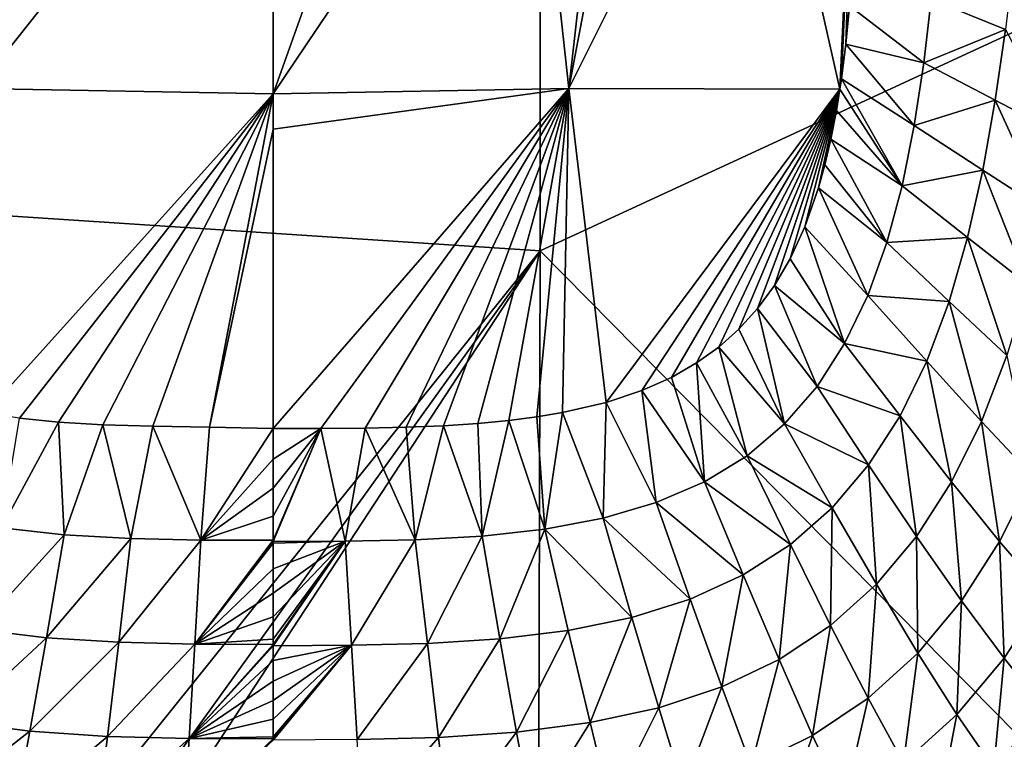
# Model space of a CAD drawing. Header units: metres. Extents: x -59 to 113, y -107 to 107.
# Tile 13 of 192: x -11 to 1, y -98 to -89. Entities that reach past the tile are written whole.
import ezdxf

# ---------------------------------------------------------------- set-up
doc = ezdxf.new("R2010")
doc.units = ezdxf.units.M
doc.layers.add('solid_20_382_333_XXX', color=7, linetype='CONTINUOUS')

msp = doc.modelspace()

# ---------------------------------------------------------------- linework, layer by layer
at = {"layer": 'solid_20_382_333_XXX'}
for points in [[(-13.600299, -79.93203, -22.896093), (-13.589734, -91.607208, -22.789682), (-4.684473, -80.997787, -22.829981)], [(-13.589734, -91.607208, -22.789682), (-4.686962, -92.191208, -22.700609), (-4.684473, -80.997787, -22.829981)], [(-4.684473, -80.997787, -22.829981), (-4.686962, -92.191208, -22.700609), (3.860741, -88.234787, -22.715565)], [(-11.89631, -90.112183, -59.170155), (-9.843779, -85.322731, -59.470314), (-8.107568, -85.322731, -59.472416)], [(-11.89631, -90.112183, -59.170155), (-8.107568, -85.322731, -59.472416), (-8.107568, -90.179077, -59.194252)], [(-11.89631, -90.112183, -59.170155), (-11.375424, -85.322731, -59.456093), (-9.843779, -85.322731, -59.470314)], [(-8.107568, -90.179077, -59.194252), (-8.107568, -85.322731, -59.472416), (-6.371387, -85.322731, -59.470226)], [(-8.107568, -90.179077, -59.194252), (-6.371387, -85.322731, -59.470226), (-4.839759, -85.322731, -59.45594)], [(-4.318546, -90.112183, -59.170147), (-8.107568, -90.179077, -59.194252), (-4.839759, -85.322731, -59.45594)], [(-4.318546, -90.112183, -59.170147), (-4.839759, -85.322731, -59.45594), (-3.777581, -85.322731, -59.432098)], [(-4.318546, -90.112183, -59.170147), (-3.410494, -85.322731, -59.420074), (-1.929861, -85.322731, -59.343685)], [(-4.318546, -90.112183, -59.170147), (-1.929861, -85.322731, -59.343685), (-0.847145, -90.118652, -58.961182)], [(-4.318546, -90.112183, -59.170147), (-3.777581, -85.322731, -59.432098), (-3.410494, -85.322731, -59.420074)], [(-0.847145, -90.118652, -58.961182), (-1.929861, -85.322731, -59.343685), (-0.626306, -85.322731, -59.223438)], [(-0.847145, -90.118652, -58.961182), (-0.626306, -85.322731, -59.223438), (-0.828223, -89.989044, -58.967747)], [(-0.828223, -89.989044, -58.967747), (-0.626306, -85.322731, -59.223438), (-0.772336, -89.541519, -58.990707)], [(-0.772336, -89.541519, -58.990707), (-0.626306, -85.322731, -59.223438), (-0.725359, -89.051178, -59.016365)], [(-4.686962, -92.191208, -22.700609), (3.850221, -100.85334, -22.518843), (3.860741, -88.234787, -22.715565)], [(1.271547, -89.354904, -58.642494), (0.322404, -88.966232, -58.869041), (1.378391, -88.451935, -58.675568)], [(0.322404, -88.966232, -58.869041), (0.227675, -89.78315, -58.832409), (-0.725359, -89.051178, -59.016365)], [(1.271547, -89.354904, -58.642494), (0.227675, -89.78315, -58.832409), (0.322404, -88.966232, -58.869041)], [(0.227675, -89.78315, -58.832409), (-0.772336, -89.541519, -58.990707), (-0.725359, -89.051178, -59.016365)], [(1.141974, -90.262436, -58.609833), (0.227675, -89.78315, -58.832409), (1.271547, -89.354904, -58.642494)], [(1.141974, -90.262436, -58.609833), (1.271547, -89.354904, -58.642494), (1.982365, -90.703049, -58.325878)], [(0.1054, -90.584732, -58.79768), (-0.828223, -89.989044, -58.967747), (-0.772336, -89.541519, -58.990707)], [(0.227675, -89.78315, -58.832409), (0.1054, -90.584732, -58.79768), (-0.772336, -89.541519, -58.990707)], [(1.141974, -90.262436, -58.609833), (0.1054, -90.584732, -58.79768), (0.227675, -89.78315, -58.832409)], [(-0.050928, -91.357018, -58.765148), (-0.847145, -90.118652, -58.961182), (-0.828223, -89.989044, -58.967747)], [(0.1054, -90.584732, -58.79768), (-0.050928, -91.357018, -58.765148), (-0.828223, -89.989044, -58.967747)], [(-11.89631, -90.112183, -59.170155), (-8.107568, -90.179077, -59.194252), (-11.788424, -94.269943, -58.794666)], [(-8.107568, -90.631035, -59.162685), (-4.318546, -90.112183, -59.170147), (-8.107567, -94.470306, -58.792801)], [(-8.107568, -90.631035, -59.162685), (-8.107568, -90.179077, -59.194252), (-4.318546, -90.112183, -59.170147)], [(-4.318546, -90.112183, -59.170147), (-7.494092, -94.467705, -58.793007), (-8.107567, -94.470306, -58.792801)], [(-4.318546, -90.112183, -59.170147), (-6.926228, -94.462891, -58.792969), (-7.494092, -94.467705, -58.793007)], [(-4.318546, -90.112183, -59.170147), (-6.403439, -94.452232, -58.79287), (-6.926228, -94.462891, -58.792969)], [(-4.318546, -90.112183, -59.170147), (-5.924127, -94.432999, -58.792885), (-6.403439, -94.452232, -58.79287)], [(-4.318546, -90.112183, -59.170147), (-5.486859, -94.404099, -58.793076), (-5.924127, -94.432999, -58.792885)], [(-4.318546, -90.112183, -59.170147), (-5.088744, -94.365776, -58.793461), (-5.486859, -94.404099, -58.793076)], [(-4.318546, -90.112183, -59.170147), (-4.727429, -94.318604, -58.794079), (-5.088744, -94.365776, -58.793461)], [(-4.318546, -90.112183, -59.170147), (-4.400772, -94.263428, -58.794952), (-4.727429, -94.318604, -58.794079)], [(-4.318546, -90.112183, -59.170147), (-3.842849, -94.133446, -58.797436), (-4.400772, -94.263428, -58.794952)], [(-4.318546, -90.112183, -59.170147), (-0.847145, -90.118652, -58.961182), (-3.842849, -94.133446, -58.797436)], [(-3.842849, -94.133446, -58.797436), (-0.847145, -90.118652, -58.961182), (-3.386345, -93.981956, -58.800869)], [(-3.386345, -93.981956, -58.800869), (-0.847145, -90.118652, -58.961182), (-3.005562, -93.813065, -58.805241)], [(-3.005562, -93.813065, -58.805241), (-0.847145, -90.118652, -58.961182), (-2.682664, -93.628952, -58.810547)], [(-2.682664, -93.628952, -58.810547), (-0.847145, -90.118652, -58.961182), (-2.399323, -93.425262, -58.816994)], [(-2.399323, -93.425262, -58.816994), (-0.847145, -90.118652, -58.961182), (-2.142009, -93.195099, -58.824844)], [(-2.142009, -93.195099, -58.824844), (-0.847145, -90.118652, -58.961182), (-1.903932, -92.932625, -58.834324)], [(-1.903932, -92.932625, -58.834324), (-0.847145, -90.118652, -58.961182), (-1.685169, -92.634338, -58.845711)], [(-1.685169, -92.634338, -58.845711), (-0.847145, -90.118652, -58.961182), (-1.484825, -92.292526, -58.859547)], [(-1.484825, -92.292526, -58.859547), (-0.847145, -90.118652, -58.961182), (-1.298045, -91.885963, -58.876987)], [(-1.298045, -91.885963, -58.876987), (-0.847145, -90.118652, -58.961182), (-1.122547, -91.384407, -58.899693)], [(-1.122547, -91.384407, -58.899693), (-0.847145, -90.118652, -58.961182), (-1.040113, -91.088501, -58.913582)], [(-1.040113, -91.088501, -58.913582), (-0.847145, -90.118652, -58.961182), (-0.962879, -90.759064, -58.92942)], [(-0.962879, -90.759064, -58.92942), (-0.847145, -90.118652, -58.961182), (-0.892051, -90.394058, -58.94738)], [(-0.050928, -91.357018, -58.765148), (-0.892051, -90.394058, -58.94738), (-0.847145, -90.118652, -58.961182)], [(-8.107568, -90.179077, -59.194252), (-11.353663, -94.336533, -58.793953), (-11.788424, -94.269943, -58.794666)], [(-8.107568, -90.179077, -59.194252), (-10.855927, -94.386971, -58.793972), (-11.353663, -94.336533, -58.793953)], [(-8.107568, -90.179077, -59.194252), (-10.289147, -94.420258, -58.794556), (-10.855927, -94.386971, -58.793972)], [(-8.107568, -90.179077, -59.194252), (-9.647059, -94.43853, -58.79525), (-10.289147, -94.420258, -58.794556)], [(-8.107568, -90.179077, -59.194252), (-8.922823, -94.449684, -58.795219), (-9.647059, -94.43853, -58.79525)], [(-8.107568, -90.631035, -59.162685), (-8.922823, -94.449684, -58.795219), (-8.107568, -90.179077, -59.194252)], [(0.983247, -91.156342, -58.577988), (0.1054, -90.584732, -58.79768), (1.141974, -90.262436, -58.609833)], [(0.983247, -91.156342, -58.577988), (1.141974, -90.262436, -58.609833), (1.791686, -91.680923, -58.296337)], [(1.141974, -90.262436, -58.609833), (1.982365, -90.703049, -58.325878), (1.791686, -91.680923, -58.296337)], [(-0.050928, -91.357018, -58.765148), (-0.962879, -90.759064, -58.92942), (-0.892051, -90.394058, -58.94738)], [(-8.107568, -90.631035, -59.162685), (-8.107567, -94.470306, -58.792801), (-8.922823, -94.449684, -58.795219)], [(0.983247, -91.156342, -58.577988), (-0.050928, -91.357018, -58.765148), (0.1054, -90.584732, -58.79768)], [(-0.247783, -92.086617, -58.735081), (-1.040113, -91.088501, -58.913582), (-0.962879, -90.759064, -58.92942)], [(-0.050928, -91.357018, -58.765148), (-0.247783, -92.086617, -58.735081), (-0.962879, -90.759064, -58.92942)], [(-0.247783, -92.086617, -58.735081), (-1.122547, -91.384407, -58.899693), (-1.040113, -91.088501, -58.913582)], [(0.788554, -92.021118, -58.54697), (-0.050928, -91.357018, -58.765148), (0.983247, -91.156342, -58.577988)], [(0.788554, -92.021118, -58.54697), (0.983247, -91.156342, -58.577988), (1.563129, -92.629547, -58.265354)], [(0.983247, -91.156342, -58.577988), (1.791686, -91.680923, -58.296337), (1.563129, -92.629547, -58.265354)], [(-0.491194, -92.763779, -58.707539), (-1.298045, -91.885963, -58.876987), (-1.122547, -91.384407, -58.899693)], [(-0.247783, -92.086617, -58.735081), (-0.491194, -92.763779, -58.707539), (-1.122547, -91.384407, -58.899693)], [(0.788554, -92.021118, -58.54697), (-0.247783, -92.086617, -58.735081), (-0.050928, -91.357018, -58.765148)], [(-13.589734, -91.607208, -22.789682), (-13.596972, -103.288216, -22.652626), (-4.686962, -92.191208, -22.700609)], [(-0.786959, -93.38063, -58.68248), (-1.484825, -92.292526, -58.859547), (-1.298045, -91.885963, -58.876987)], [(-0.491194, -92.763779, -58.707539), (-0.786959, -93.38063, -58.68248), (-1.298045, -91.885963, -58.876987)], [(0.551123, -92.841812, -58.516754), (-0.247783, -92.086617, -58.735081), (0.788554, -92.021118, -58.54697)], [(0.551123, -92.841812, -58.516754), (0.788554, -92.021118, -58.54697), (1.289608, -93.532616, -58.233009)], [(0.788554, -92.021118, -58.54697), (1.563129, -92.629547, -58.265354), (1.289608, -93.532616, -58.233009)], [(0.551123, -92.841812, -58.516754), (-0.491194, -92.763779, -58.707539), (-0.247783, -92.086617, -58.735081)], [(-13.596972, -103.288216, -22.652626), (-12.707204, -103.348808, -22.63855), (-4.686962, -92.191208, -22.700609)], [(-12.707204, -103.348808, -22.63855), (-12.018589, -103.380112, -22.628063), (-4.686962, -92.191208, -22.700609)], [(-12.018589, -103.380112, -22.628063), (-4.715753, -103.392151, -22.535826), (-4.686962, -92.191208, -22.700609)], [(-4.686962, -92.191208, -22.700609), (-4.715753, -103.392151, -22.535826), (3.850221, -100.85334, -22.518843)], [(-0.786959, -93.38063, -58.68248), (-1.685169, -92.634338, -58.845711), (-1.484825, -92.292526, -58.859547)], [(-1.140491, -93.930298, -58.659882), (-1.903932, -92.932625, -58.834324), (-1.685169, -92.634338, -58.845711)], [(-0.786959, -93.38063, -58.68248), (-1.140491, -93.930298, -58.659882), (-1.685169, -92.634338, -58.845711)], [(0.264658, -93.607132, -58.487301), (-0.786959, -93.38063, -58.68248), (-0.491194, -92.763779, -58.707539)], [(0.264658, -93.607132, -58.487301), (-0.491194, -92.763779, -58.707539), (0.551123, -92.841812, -58.516754)], [(-1.555674, -94.40979, -58.639782), (-2.142009, -93.195099, -58.824844), (-1.903932, -92.932625, -58.834324)], [(-1.140491, -93.930298, -58.659882), (-1.555674, -94.40979, -58.639782), (-1.903932, -92.932625, -58.834324)], [(0.264658, -93.607132, -58.487301), (0.551123, -92.841812, -58.516754), (0.96455, -94.377518, -58.199478)], [(0.551123, -92.841812, -58.516754), (1.289608, -93.532616, -58.233009), (0.96455, -94.377518, -58.199478)], [(-1.555674, -94.40979, -58.639782), (-2.399323, -93.425262, -58.816994), (-2.142009, -93.195099, -58.824844)], [(-2.035998, -94.817085, -58.622231), (-2.682664, -93.628952, -58.810547), (-2.399323, -93.425262, -58.816994)], [(-1.555674, -94.40979, -58.639782), (-2.035998, -94.817085, -58.622231), (-2.399323, -93.425262, -58.816994)], [(-0.076887, -94.307701, -58.458546), (-1.140491, -93.930298, -58.659882), (-0.786959, -93.38063, -58.68248)], [(-0.076887, -94.307701, -58.458546), (-0.786959, -93.38063, -58.68248), (0.264658, -93.607132, -58.487301)], [(0.96455, -94.377518, -58.199478), (1.289608, -93.532616, -58.233009), (1.620116, -95.073433, -57.823151)], [(-2.583734, -95.151932, -58.607269), (-3.005562, -93.813065, -58.805241), (-2.682664, -93.628952, -58.810547)], [(-2.035998, -94.817085, -58.622231), (-2.583734, -95.151932, -58.607269), (-2.682664, -93.628952, -58.810547)], [(-0.076887, -94.307701, -58.458546), (0.264658, -93.607132, -58.487301), (0.581645, -95.153557, -58.164993)], [(0.264658, -93.607132, -58.487301), (0.96455, -94.377518, -58.199478), (0.581645, -95.153557, -58.164993)], [(-2.583734, -95.151932, -58.607269), (-3.386345, -93.981956, -58.800869), (-3.005562, -93.813065, -58.805241)], [(-0.47916, -94.935196, -58.430523), (-1.555674, -94.40979, -58.639782), (-1.140491, -93.930298, -58.659882)], [(-0.47916, -94.935196, -58.430523), (-1.140491, -93.930298, -58.659882), (-0.076887, -94.307701, -58.458546)], [(-3.198788, -95.417473, -58.594933), (-3.842849, -94.133446, -58.797436), (-3.386345, -93.981956, -58.800869)], [(-2.583734, -95.151932, -58.607269), (-3.198788, -95.417473, -58.594933), (-3.386345, -93.981956, -58.800869)], [(-3.880681, -95.617371, -58.585236), (-4.400772, -94.263428, -58.794952), (-3.842849, -94.133446, -58.797436)], [(-3.198788, -95.417473, -58.594933), (-3.880681, -95.617371, -58.585236), (-3.842849, -94.133446, -58.797436)], [(-4.626337, -95.75779, -58.578083), (-5.088744, -94.365776, -58.793461), (-4.727429, -94.318604, -58.794079)], [(-4.626337, -95.75779, -58.578083), (-4.727429, -94.318604, -58.794079), (-4.400772, -94.263428, -58.794952)], [(-3.880681, -95.617371, -58.585236), (-4.626337, -95.75779, -58.578083), (-4.400772, -94.263428, -58.794952)], [(-0.47916, -94.935196, -58.430523), (-0.076887, -94.307701, -58.458546), (0.13501, -95.851151, -58.129913)], [(-0.076887, -94.307701, -58.458546), (0.581645, -95.153557, -58.164993), (0.13501, -95.851151, -58.129913)], [(-11.353663, -94.336533, -58.793953), (-10.855927, -94.386971, -58.793972), (-11.58532, -95.741966, -58.580902)], [(-10.855927, -94.386971, -58.793972), (-10.782409, -95.831413, -58.576141), (-11.58532, -95.741966, -58.580902)], [(-10.855927, -94.386971, -58.793972), (-10.289147, -94.420258, -58.794556), (-10.782409, -95.831413, -58.576141)], [(-10.289147, -94.420258, -58.794556), (-9.927716, -95.879372, -58.573452), (-10.782409, -95.831413, -58.576141)], [(-10.289147, -94.420258, -58.794556), (-9.647059, -94.43853, -58.79525), (-9.927716, -95.879372, -58.573452)], [(-9.647059, -94.43853, -58.79525), (-9.031832, -95.898033, -58.572323), (-9.927716, -95.879372, -58.573452)], [(-9.647059, -94.43853, -58.79525), (-8.922823, -94.449684, -58.795219), (-9.031832, -95.898033, -58.572323)], [(-8.922823, -94.449684, -58.795219), (-8.107567, -94.470306, -58.792801), (-9.031832, -95.898033, -58.572323)], [(-6.285635, -95.895531, -58.570549), (-6.926228, -94.462891, -58.792969), (-6.403439, -94.452232, -58.79287)], [(-6.285635, -95.895531, -58.570549), (-6.403439, -94.452232, -58.79287), (-5.924127, -94.432999, -58.792885)], [(-5.430081, -95.847458, -58.573269), (-6.285635, -95.895531, -58.570549), (-5.924127, -94.432999, -58.792885)], [(-5.430081, -95.847458, -58.573269), (-5.924127, -94.432999, -58.792885), (-5.486859, -94.404099, -58.793076)], [(-5.430081, -95.847458, -58.573269), (-5.486859, -94.404099, -58.793076), (-5.088744, -94.365776, -58.793461)], [(-4.626337, -95.75779, -58.578083), (-5.430081, -95.847458, -58.573269), (-5.088744, -94.365776, -58.793461)], [(-0.946213, -95.485497, -58.403633), (-2.035998, -94.817085, -58.622231), (-1.555674, -94.40979, -58.639782)], [(-0.946213, -95.485497, -58.403633), (-1.555674, -94.40979, -58.639782), (-0.47916, -94.935196, -58.430523)], [(0.581645, -95.153557, -58.164993), (0.96455, -94.377518, -58.199478), (1.198404, -95.916695, -57.781658)], [(0.96455, -94.377518, -58.199478), (1.620116, -95.073433, -57.823151), (1.198404, -95.916695, -57.781658)], [(-8.107567, -94.470306, -58.792801), (-8.107567, -94.859795, -58.739342), (-9.031832, -95.898033, -58.572323)], [(-7.494092, -94.467705, -58.793007), (-8.107567, -95.917618, -58.569134), (-8.107567, -95.901535, -58.572029)], [(-7.182402, -95.914253, -58.569401), (-8.107567, -95.917618, -58.569134), (-7.494092, -94.467705, -58.793007)], [(-7.494092, -94.467705, -58.793007), (-8.107567, -95.901535, -58.572029), (-8.107567, -95.592346, -58.625732)], [(-7.494092, -94.467705, -58.793007), (-8.107567, -95.592346, -58.625732), (-8.107567, -95.233704, -58.683617)], [(-7.494092, -94.467705, -58.793007), (-8.107567, -95.233704, -58.683617), (-8.107567, -94.859795, -58.739342)], [(-7.494092, -94.467705, -58.793007), (-8.107567, -94.859795, -58.739342), (-8.107567, -94.470306, -58.792801)], [(-7.182402, -95.914253, -58.569401), (-7.494092, -94.467705, -58.793007), (-6.926228, -94.462891, -58.792969)], [(-6.285635, -95.895531, -58.570549), (-7.182402, -95.914253, -58.569401), (-6.926228, -94.462891, -58.792969)], [(-1.481689, -95.955582, -58.378384), (-2.583734, -95.151932, -58.607269), (-2.035998, -94.817085, -58.622231)], [(-1.481689, -95.955582, -58.378384), (-2.035998, -94.817085, -58.622231), (-0.946213, -95.485497, -58.403633)], [(-8.107567, -94.859795, -58.739342), (-8.107567, -95.233704, -58.683617), (-9.031832, -95.898033, -58.572323)], [(-0.946213, -95.485497, -58.403633), (-0.47916, -94.935196, -58.430523), (-0.379556, -96.46521, -58.095089)], [(-0.47916, -94.935196, -58.430523), (0.13501, -95.851151, -58.129913), (-0.379556, -96.46521, -58.095089)], [(1.198404, -95.916695, -57.781658), (1.620116, -95.073433, -57.823151), (1.78697, -96.598038, -57.28722)], [(-2.08796, -96.344391, -58.355309), (-3.198788, -95.417473, -58.594933), (-2.583734, -95.151932, -58.607269)], [(-2.08796, -96.344391, -58.355309), (-2.583734, -95.151932, -58.607269), (-1.481689, -95.955582, -58.378384)], [(0.13501, -95.851151, -58.129913), (0.581645, -95.153557, -58.164993), (0.709734, -96.676651, -57.738697)], [(0.581645, -95.153557, -58.164993), (1.198404, -95.916695, -57.781658), (0.709734, -96.676651, -57.738697)], [(-8.107567, -95.233704, -58.683617), (-8.107567, -95.592346, -58.625732), (-9.031832, -95.898033, -58.572323)], [(-2.764929, -96.654785, -58.335011), (-3.880681, -95.617371, -58.585236), (-3.198788, -95.417473, -58.594933)], [(-2.764929, -96.654785, -58.335011), (-3.198788, -95.417473, -58.594933), (-2.08796, -96.344391, -58.355309)], [(-1.481689, -95.955582, -58.378384), (-0.946213, -95.485497, -58.403633), (-0.965822, -96.99176, -58.061493)], [(-0.946213, -95.485497, -58.403633), (-0.379556, -96.46521, -58.095089), (-0.965822, -96.99176, -58.061493)], [(-8.107567, -95.592346, -58.625732), (-8.107567, -95.901535, -58.572029), (-9.031832, -95.898033, -58.572323)], [(-3.512098, -96.890167, -58.318085), (-4.626337, -95.75779, -58.578083), (-3.880681, -95.617371, -58.585236)], [(-3.512098, -96.890167, -58.318085), (-3.880681, -95.617371, -58.585236), (-2.764929, -96.654785, -58.335011)], [(-11.58532, -95.741966, -58.580902), (-10.782409, -95.831413, -58.576141), (-11.885553, -97.042137, -58.30854)], [(-10.782409, -95.831413, -58.576141), (-11.011128, -97.149696, -58.299183), (-11.885553, -97.042137, -58.30854)], [(-10.782409, -95.831413, -58.576141), (-9.927716, -95.879372, -58.573452), (-11.011128, -97.149696, -58.299183)], [(-5.201477, -97.164757, -58.295464), (-5.430081, -95.847458, -58.573269), (-4.626337, -95.75779, -58.578083)], [(-5.201477, -97.164757, -58.295464), (-4.626337, -95.75779, -58.578083), (-4.326255, -97.057007, -58.304874)], [(-4.326255, -97.057007, -58.304874), (-4.626337, -95.75779, -58.578083), (-3.512098, -96.890167, -58.318085)], [(-9.927716, -95.879372, -58.573452), (-10.082226, -97.208298, -58.293594), (-11.011128, -97.149696, -58.299183)], [(-9.927716, -95.879372, -58.573452), (-9.031832, -95.898033, -58.572323), (-10.082226, -97.208298, -58.293594)], [(-9.031832, -95.898033, -58.572323), (-9.10991, -97.231834, -58.291042), (-10.082226, -97.208298, -58.293594)], [(-9.031832, -95.898033, -58.572323), (-8.107567, -95.901535, -58.572029), (-9.10991, -97.231834, -58.291042)], [(-8.107567, -95.901535, -58.572029), (-8.107567, -95.917618, -58.569134), (-9.10991, -97.231834, -58.291042)], [(-8.107567, -95.917618, -58.569134), (-8.107567, -95.936089, -58.565792), (-9.10991, -97.231834, -58.291042)], [(-8.107567, -95.936089, -58.565792), (-8.107567, -96.265228, -58.503891), (-9.10991, -97.231834, -58.291042)], [(-7.182402, -95.914253, -58.569401), (-8.107567, -97.252144, -58.286476), (-8.107567, -97.236816, -58.290276)], [(-7.104363, -97.247063, -58.287273), (-8.107567, -97.252144, -58.286476), (-7.182402, -95.914253, -58.569401)], [(-7.182402, -95.914253, -58.569401), (-8.107567, -97.236816, -58.290276), (-8.107567, -97.168625, -58.306992)], [(-7.182402, -95.914253, -58.569401), (-8.107567, -97.168625, -58.306992), (-8.107567, -96.881088, -58.37442)], [(-7.182402, -95.914253, -58.569401), (-8.107567, -96.881088, -58.37442), (-8.107567, -96.580093, -58.440079)], [(-7.182402, -95.914253, -58.569401), (-8.107567, -96.580093, -58.440079), (-8.107567, -96.265228, -58.503891)], [(-7.182402, -95.914253, -58.569401), (-8.107567, -96.265228, -58.503891), (-8.107567, -95.936089, -58.565792)], [(-7.182402, -95.914253, -58.569401), (-8.107567, -95.936089, -58.565792), (-8.107567, -95.917618, -58.569134)], [(-7.104363, -97.247063, -58.287273), (-7.182402, -95.914253, -58.569401), (-6.285635, -95.895531, -58.570549)], [(-7.104363, -97.247063, -58.287273), (-6.285635, -95.895531, -58.570549), (-6.131203, -97.223473, -58.289841)], [(-6.131203, -97.223473, -58.289841), (-6.285635, -95.895531, -58.570549), (-5.430081, -95.847458, -58.573269)], [(-6.131203, -97.223473, -58.289841), (-5.430081, -95.847458, -58.573269), (-5.201477, -97.164757, -58.295464)], [(-2.08796, -96.344391, -58.355309), (-1.481689, -95.955582, -58.378384), (-1.626227, -97.429039, -58.030128)], [(-1.481689, -95.955582, -58.378384), (-0.965822, -96.99176, -58.061493), (-1.626227, -97.429039, -58.030128)], [(-0.379556, -96.46521, -58.095089), (0.13501, -95.851151, -58.129913), (0.149929, -97.347328, -57.695599)], [(0.13501, -95.851151, -58.129913), (0.709734, -96.676651, -57.738697), (0.149929, -97.347328, -57.695599)], [(0.709734, -96.676651, -57.738697), (1.198404, -95.916695, -57.781658), (1.256315, -97.412384, -57.237175)], [(1.198404, -95.916695, -57.781658), (1.78697, -96.598038, -57.28722), (1.256315, -97.412384, -57.237175)], [(-8.107567, -96.265228, -58.503891), (-8.107567, -96.580093, -58.440079), (-9.10991, -97.231834, -58.291042)], [(-2.764929, -96.654785, -58.335011), (-2.08796, -96.344391, -58.355309), (-2.360634, -97.77961, -58.002041)], [(-2.08796, -96.344391, -58.355309), (-1.626227, -97.429039, -58.030128), (-2.360634, -97.77961, -58.002041)], [(-0.965822, -96.99176, -58.061493), (-0.379556, -96.46521, -58.095089), (-0.48473, -97.923904, -57.653793)], [(-0.379556, -96.46521, -58.095089), (0.149929, -97.347328, -57.695599), (-0.48473, -97.923904, -57.653793)], [(-8.107567, -96.580093, -58.440079), (-8.107567, -96.881088, -58.37442), (-9.10991, -97.231834, -58.291042)], [(1.256315, -97.412384, -57.237175), (1.78697, -96.598038, -57.28722), (1.774686, -98.060097, -56.60601)], [(-3.512098, -96.890167, -58.318085), (-2.764929, -96.654785, -58.335011), (-3.168489, -98.046654, -57.978264)], [(-2.764929, -96.654785, -58.335011), (-2.360634, -97.77961, -58.002041), (-3.168489, -98.046654, -57.978264)], [(0.149929, -97.347328, -57.695599), (0.709734, -96.676651, -57.738697), (0.651308, -98.132195, -57.186874)], [(0.709734, -96.676651, -57.738697), (1.256315, -97.412384, -57.237175), (0.651308, -98.132195, -57.186874)], [(-8.107567, -96.881088, -58.37442), (-8.107567, -97.168625, -58.306992), (-9.10991, -97.231834, -58.291042)], [(-4.326255, -97.057007, -58.304874), (-3.512098, -96.890167, -58.318085), (-4.046422, -98.236862, -57.959442)], [(-3.512098, -96.890167, -58.318085), (-3.168489, -98.046654, -57.978264), (-4.046422, -98.236862, -57.959442)], [(-11.885553, -97.042137, -58.30854), (-11.011128, -97.149696, -58.299183), (-12.165574, -98.223061, -57.964195)], [(-5.201477, -97.164757, -58.295464), (-4.326255, -97.057007, -58.304874), (-4.988245, -98.360435, -57.945831)], [(-4.326255, -97.057007, -58.304874), (-4.046422, -98.236862, -57.959442), (-4.988245, -98.360435, -57.945831)], [(-1.626227, -97.429039, -58.030128), (-0.965822, -96.99176, -58.061493), (-1.1966, -98.403992, -57.614685)], [(-0.965822, -96.99176, -58.061493), (-0.48473, -97.923904, -57.653793), (-1.1966, -98.403992, -57.614685)], [(-11.011128, -97.149696, -58.299183), (-11.224505, -98.346466, -57.950626), (-12.165574, -98.223061, -57.964195)], [(-11.011128, -97.149696, -58.299183), (-10.082226, -97.208298, -58.293594), (-11.224505, -98.346466, -57.950626)], [(-10.082226, -97.208298, -58.293594), (-10.226412, -98.414177, -57.942368), (-11.224505, -98.346466, -57.950626)], [(-10.082226, -97.208298, -58.293594), (-9.10991, -97.231834, -58.291042), (-10.226412, -98.414177, -57.942368)], [(-8.107567, -97.168625, -58.306992), (-8.107567, -97.236816, -58.290276), (-9.10991, -97.231834, -58.291042)], [(-7.104363, -97.247063, -58.287273), (-6.131203, -97.223473, -58.289841), (-7.031526, -98.455772, -57.933643)], [(-6.131203, -97.223473, -58.289841), (-5.987116, -98.42823, -57.937538), (-7.031526, -98.455772, -57.933643)], [(-6.131203, -97.223473, -58.289841), (-5.201477, -97.164757, -58.295464), (-5.987116, -98.42823, -57.937538)], [(-5.201477, -97.164757, -58.295464), (-4.988245, -98.360435, -57.945831), (-5.987116, -98.42823, -57.937538)], [(-9.10991, -97.231834, -58.291042), (-9.182796, -98.441681, -57.938484), (-10.226412, -98.414177, -57.942368)], [(-9.10991, -97.231834, -58.291042), (-8.107567, -97.236816, -58.290276), (-9.182796, -98.441681, -57.938484)], [(-8.107567, -97.236816, -58.290276), (-8.107567, -97.252144, -58.286476), (-9.182796, -98.441681, -57.938484)], [(-8.107567, -97.252144, -58.286476), (-8.107567, -97.443047, -58.237907), (-9.182796, -98.441681, -57.938484)], [(-7.104363, -97.247063, -58.287273), (-8.107567, -98.461441, -57.93251), (-8.107567, -98.447205, -57.937401)], [(-7.104363, -97.247063, -58.287273), (-7.031526, -98.455772, -57.933643), (-8.107567, -98.461441, -57.93251)], [(-7.104363, -97.247063, -58.287273), (-8.107567, -98.447205, -57.937401), (-8.107567, -98.419456, -57.946877)], [(-7.104363, -97.247063, -58.287273), (-8.107567, -98.419456, -57.946877), (-8.107567, -98.192558, -58.021633)], [(-7.104363, -97.247063, -58.287273), (-8.107567, -98.192558, -58.021633), (-8.107567, -97.954597, -58.095104)], [(-7.104363, -97.247063, -58.287273), (-8.107567, -97.954597, -58.095104), (-8.107567, -97.70488, -58.167244)], [(-7.104363, -97.247063, -58.287273), (-8.107567, -97.70488, -58.167244), (-8.107567, -97.443047, -58.237907)], [(-7.104363, -97.247063, -58.287273), (-8.107567, -97.443047, -58.237907), (-8.107567, -97.252144, -58.286476)], [(-0.48473, -97.923904, -57.653793), (0.149929, -97.347328, -57.695599), (-0.031431, -98.751976, -57.138149)], [(0.149929, -97.347328, -57.695599), (0.651308, -98.132195, -57.186874), (-0.031431, -98.751976, -57.138149)], [(-8.107567, -97.443047, -58.237907), (-8.107567, -97.70488, -58.167244), (-9.182796, -98.441681, -57.938484)], [(-2.360634, -97.77961, -58.002041), (-1.626227, -97.429039, -58.030128), (-1.985385, -98.789864, -57.579628)], [(-1.626227, -97.429039, -58.030128), (-1.1966, -98.403992, -57.614685), (-1.985385, -98.789864, -57.579628)], [(0.651308, -98.132195, -57.186874), (1.256315, -97.412384, -57.237175), (1.125052, -98.821564, -56.550938)], [(1.256315, -97.412384, -57.237175), (1.774686, -98.060097, -56.60601), (1.125052, -98.821564, -56.550938)], [(-8.107567, -97.70488, -58.167244), (-8.107567, -97.954597, -58.095104), (-9.182796, -98.441681, -57.938484)], [(-3.168489, -98.046654, -57.978264), (-2.360634, -97.77961, -58.002041), (-2.850361, -99.084496, -57.549938)], [(-2.360634, -97.77961, -58.002041), (-1.985385, -98.789864, -57.579628), (-2.850361, -99.084496, -57.549938)], [(-8.107567, -97.954597, -58.095104), (-8.107567, -98.192558, -58.021633), (-9.182796, -98.441681, -57.938484)], [(-1.1966, -98.403992, -57.614685), (-0.48473, -97.923904, -57.653793), (-0.793928, -99.268814, -57.092735)], [(-0.48473, -97.923904, -57.653793), (-0.031431, -98.751976, -57.138149), (-0.793928, -99.268814, -57.092735)], [(-4.046422, -98.236862, -57.959442), (-3.168489, -98.046654, -57.978264), (-3.787944, -99.294815, -57.526421)], [(-3.168489, -98.046654, -57.978264), (-2.850361, -99.084496, -57.549938), (-3.787944, -99.294815, -57.526421)], [(1.125052, -98.821564, -56.550938), (1.774686, -98.060097, -56.60601), (1.565004, -99.41851, -55.771057)], [(-12.165574, -98.223061, -57.964195), (-11.224505, -98.346466, -57.950626), (-12.424232, -99.282196, -57.532497)], [(-8.107567, -98.192558, -58.021633), (-8.107567, -98.419456, -57.946877), (-9.182796, -98.441681, -57.938484)], [(-4.988245, -98.360435, -57.945831), (-4.046422, -98.236862, -57.959442), (-4.79169, -99.431702, -57.509373)], [(-4.046422, -98.236862, -57.959442), (-3.787944, -99.294815, -57.526421), (-4.79169, -99.431702, -57.509373)], [(-0.031431, -98.751976, -57.138149), (0.651308, -98.132195, -57.186874), (0.394961, -99.477676, -56.497692)], [(0.651308, -98.132195, -57.186874), (1.125052, -98.821564, -56.550938), (0.394961, -99.477676, -56.497692)], [(-11.224505, -98.346466, -57.950626), (-11.421206, -99.418945, -57.515488), (-12.424232, -99.282196, -57.532497)], [(-11.224505, -98.346466, -57.950626), (-10.226412, -98.414177, -57.942368), (-11.421206, -99.418945, -57.515488)], [(-5.987116, -98.42823, -57.937538), (-4.988245, -98.360435, -57.945831), (-5.85449, -99.506821, -57.498928)], [(-4.988245, -98.360435, -57.945831), (-4.79169, -99.431702, -57.509373), (-5.85449, -99.506821, -57.498928)], [(-10.226412, -98.414177, -57.942368), (-10.359139, -99.493996, -57.505066), (-11.421206, -99.418945, -57.515488)], [(-10.226412, -98.414177, -57.942368), (-9.182796, -98.441681, -57.938484), (-10.359139, -99.493996, -57.505066)], [(-9.182796, -98.441681, -57.938484), (-9.249847, -99.524429, -57.500111), (-10.359139, -99.493996, -57.505066)], [(-9.182796, -98.441681, -57.938484), (-8.107567, -98.447205, -57.937401), (-9.249847, -99.524429, -57.500111)], [(-8.107567, -98.447205, -57.937401), (-8.107567, -98.461441, -57.93251), (-9.249847, -99.524429, -57.500111)], [(-8.107567, -98.419456, -57.946877), (-8.107567, -98.447205, -57.937401), (-9.182796, -98.441681, -57.938484)], [(-7.031526, -98.455772, -57.933643), (-5.987116, -98.42823, -57.937538), (-6.964529, -99.537285, -57.493965)], [(-5.987116, -98.42823, -57.937538), (-5.85449, -99.506821, -57.498928), (-6.964529, -99.537285, -57.493965)], [(-1.985385, -98.789864, -57.579628), (-1.1966, -98.403992, -57.614685), (-1.635575, -99.684792, -57.052162)], [(-1.1966, -98.403992, -57.614685), (-0.793928, -99.268814, -57.092735), (-1.635575, -99.684792, -57.052162)]]:
    msp.add_3dface(points, dxfattribs=at)

doc.saveas('drawing.dxf')
